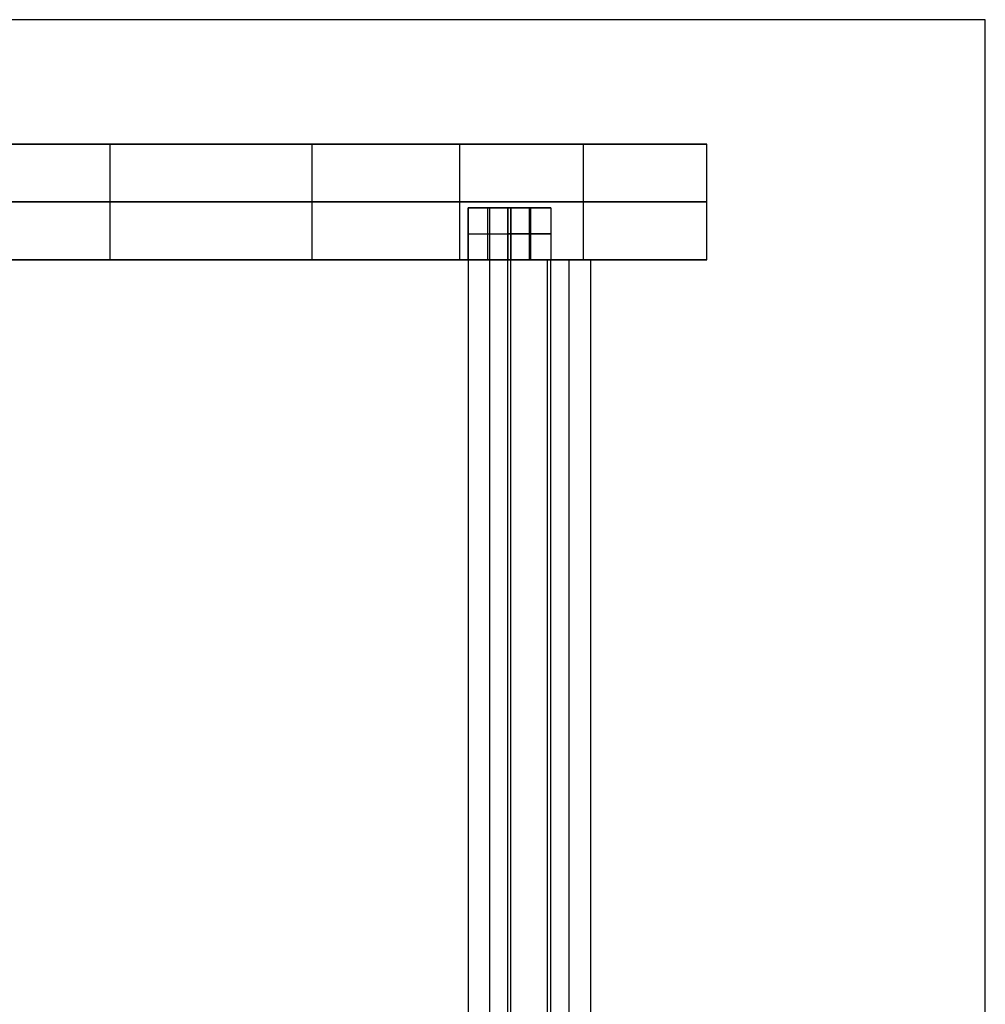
# Model space of a CAD drawing. Header units: millimetres. Extents: x -650 to 650, y -314 to 316.
# Tile 20 of 20: x 483 to 650, y 146 to 316. Entities that reach past the tile are written whole.
import ezdxf

# ---------------------------------------------------------------- set-up
doc = ezdxf.new("R2010")
doc.units = ezdxf.units.MM
doc.layers.add('Default', color=7, linetype='Continuous', true_color=0x000000)

msp = doc.modelspace()

# ---------------------------------------------------------------- linework, layer by layer
at = {"layer": 'Default'}
for p, q in [((490.71, 294.45, 362.17), (533.46, 294.45, 362.17)), ((498.47, 294.45, 321.18), (498.47, 274.45, 321.18)), ((519.84, 294.45, 208.33), (519.84, 294.45, 434.04)), ((533.46, 294.45, 362.17), (533.46, 274.45, 362.17)), ((580.47, 274.45, 1.08), (580.47, 294.45, 1.08)), ((559.09, 284.45, 1.08), (437.85, 284.45, 641.28)), ((465.07, 284.45, 723.25), (601.84, 284.45, 1.08)), ((601.84, 284.45, 1.08), (559.09, 284.45, 1.08)), ((563.94, 274.45, 144.79), (563.94, 283.45, 144.79)), ((571.22, 283.45, 125.14), (564.1, 283.45, 125.14)), ((564.1, 283.45, 125.14), (571.22, 283.45, 125.14)), ((564.22, 283.45, 124.49), (564.22, 274.45, 124.49)), ((564.22, 283.45, 124.49), (564.22, -274.55, 124.49)), ((567.66, 283.45, 106.33), (567.66, 283.45, 143.95)), ((567.66, 283.45, 106.33), (567.66, 283.45, 143.95)), ((571.1, 283.45, 125.79), (571.1, 274.45, 125.79)), ((571.1, 283.45, 125.79), (571.1, 274.45, 125.79)), ((571.38, 274.45, 105.49), (571.38, 283.45, 105.49)), ((560.5, 278.95, 144.14), (567.94, 278.95, 104.84)), ((560.5, 278.95, 144.14), (567.38, 278.95, 145.44)), ((574.82, 278.95, 106.14), (567.38, 278.95, 145.44)), ((567.38, 278.95, 145.44), (574.82, 278.95, 106.14)), ((574.82, 278.95, 106.14), (567.94, 278.95, 104.84)), ((533.46, 274.45, 362.17), (490.71, 274.45, 362.17)), ((519.84, 274.45, 208.33), (519.84, 274.45, 434.04)), ((567.38, -274.55, 145.44), (567.38, 274.45, 145.44)), ((570.97, 274.45, 126.44), (578.1, 274.45, 126.44)), ((574.54, 274.45, 107.63), (574.54, 274.45, 145.25)), ((574.82, -274.55, 106.14), (574.82, 274.45, 106.14)), ((577.98, 274.45, 127.1), (577.98, -265.55, 127.1))]:
    msp.add_line(p, q, dxfattribs=at)
for points in [[(650.07, 315.99, 724.69), (0.07, 315.99, 724.69), (-649.93, 315.99, 724.69)], [(650.07, 315.99, 754.69), (0.07, 315.99, 754.69), (-649.93, 315.99, 754.69)], [(650.07, 315.99, 739.69), (0.07, 315.99, 739.69), (-649.93, 315.99, 739.69)], [(650.07, -314.01, 724.69), (650.07, 0.99, 724.69), (650.07, 315.99, 724.69)], [(650.07, 315.99, 724.69), (650.07, 315.99, 739.69), (650.07, 315.99, 754.69)], [(650.07, -314.01, 754.69), (650.07, 0.99, 754.69), (650.07, 315.99, 754.69)], [(650.07, -314.01, 739.69), (650.07, 0.99, 739.69), (650.07, 315.99, 739.69)], [(559.09, 294.45, 1.08), (498.47, 294.45, 321.18), (437.85, 294.45, 641.28)], [(465.07, 294.45, 723.25), (533.46, 294.45, 362.17), (601.84, 294.45, 1.08)], [(559.09, 274.45, 1.08), (559.09, 284.45, 1.08), (559.09, 294.45, 1.08)], [(601.84, 294.45, 1.08), (580.47, 294.45, 1.08), (559.09, 294.45, 1.08)], [(601.84, 274.45, 1.08), (601.84, 284.45, 1.08), (601.84, 294.45, 1.08)], [(560.5, 274.45, 144.14), (560.5, 278.95, 144.14), (560.5, 283.45, 144.14)], [(567.94, 283.45, 104.84), (564.22, 283.45, 124.49), (560.5, 283.45, 144.14)], [(560.5, 283.45, 144.14), (563.94, 283.45, 144.79), (567.38, 283.45, 145.44)], [(560.5, 283.45, 144.14), (564.22, 283.45, 124.49), (567.94, 283.45, 104.84)], [(560.5, 283.45, 144.14), (560.5, 4.45, 144.14), (560.5, -274.55, 144.14)], [(567.38, 283.45, 145.44), (563.94, 283.45, 144.79), (560.5, 283.45, 144.14)], [(567.38, 283.45, 145.44), (571.1, 283.45, 125.79), (574.82, 283.45, 106.14)], [(567.38, 283.45, 145.44), (567.38, 278.95, 145.44), (567.38, 274.45, 145.44)], [(567.38, 274.45, 145.44), (567.38, 278.95, 145.44), (567.38, 283.45, 145.44)], [(574.82, 283.45, 106.14), (571.1, 283.45, 125.79), (567.38, 283.45, 145.44)], [(567.94, 283.45, 104.84), (567.94, 278.95, 104.84), (567.94, 274.45, 104.84)], [(574.82, 283.45, 106.14), (571.38, 283.45, 105.49), (567.94, 283.45, 104.84)], [(567.94, -274.55, 104.84), (567.94, 4.45, 104.84), (567.94, 283.45, 104.84)], [(567.94, 283.45, 104.84), (571.38, 283.45, 105.49), (574.82, 283.45, 106.14)], [(574.82, 283.45, 106.14), (574.82, 278.95, 106.14), (574.82, 274.45, 106.14)], [(574.82, 283.45, 106.14), (574.82, 278.95, 106.14), (574.82, 274.45, 106.14)], [(437.85, 274.45, 641.28), (498.47, 274.45, 321.18), (559.09, 274.45, 1.08)], [(601.84, 274.45, 1.08), (533.46, 274.45, 362.17), (465.07, 274.45, 723.25)], [(559.09, 274.45, 1.08), (580.47, 274.45, 1.08), (601.84, 274.45, 1.08)], [(560.5, 274.45, 144.14), (564.22, 274.45, 124.49), (567.94, 274.45, 104.84)], [(567.38, 274.45, 145.44), (563.94, 274.45, 144.79), (560.5, 274.45, 144.14)], [(574.82, 274.45, 106.14), (571.1, 274.45, 125.79), (567.38, 274.45, 145.44)], [(574.82, 274.45, 106.14), (571.1, 274.45, 125.79), (567.38, 274.45, 145.44)], [(574.25, 274.45, 146.75), (570.82, 274.45, 146.09), (567.38, 274.45, 145.44)], [(567.94, 274.45, 104.84), (571.38, 274.45, 105.49), (574.82, 274.45, 106.14)], [(574.25, -265.55, 146.75), (574.25, 4.45, 146.75), (574.25, 274.45, 146.75)], [(581.7, 274.45, 107.44), (577.98, 274.45, 127.1), (574.25, 274.45, 146.75)], [(574.82, 274.45, 106.14), (578.26, 274.45, 106.79), (581.7, 274.45, 107.44)], [(581.7, 274.45, 107.44), (581.7, 4.45, 107.44), (581.7, -265.55, 107.44)]]:
    msp.add_open_spline(points, degree=2, dxfattribs=at)

doc.saveas('drawing.dxf')
